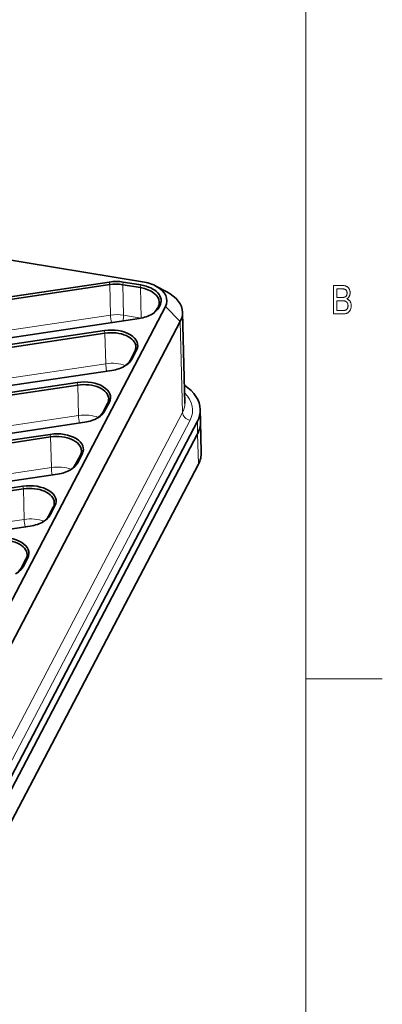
# Model space of a CAD drawing. Extents: x 5 to 415, y 5 to 296.
# Tile 35 of 50: x 391 to 415, y 49 to 113. Entities that reach past the tile are written whole.
import ezdxf

# ---------------------------------------------------------------- set-up
doc = ezdxf.new("R2010")
doc.units = 0

msp = doc.modelspace()

# ---------------------------------------------------------------- linework, layer by layer
at = {"color": 7, "lineweight": 13}
for p, q in [((410, 291), (410, 10)), ((369.918518, 90.123268), (397.265167, 94.204796)), ((396.956177, 91.041382), (369.972534, 87.014038)), ((410, 10), (410, 88)), ((368.210693, 83.633774), (395.182068, 87.659286)), ((385.476318, 56.410969), (401.967865, 87.849228)), ((385.963928, 55.926826), (402.455444, 87.365082)), ((363.219116, 79.771469), (393.407898, 84.277191)), ((391.633789, 80.895103), (362.513702, 76.548889))]:
    msp.add_line(p, q, dxfattribs=at)
at = {"color": 7, "lineweight": 35}
for p, q in [((307.240936, 111.563499), (399.360779, 96.380402)), ((397.185669, 96.363609), (369.83902, 92.282082)), ((397.215881, 96.191391), (369.869232, 92.109863)), ((400.845276, 94.757034), (384.35376, 63.318771)), ((370.742554, 89.74958), (399.131134, 93.986618)), ((401.820465, 93.788742), (385.328949, 62.350487)), ((396.876709, 93.200195), (369.893066, 89.172844)), ((396.906891, 93.027977), (369.923248, 89.000626)), ((370.524292, 86.599701), (397.356995, 90.604523)), ((395.102539, 89.8181), (368.131165, 85.792587)), ((395.132751, 89.645882), (368.161377, 85.620369)), ((386.441467, 55.848129), (402.932983, 87.286377)), ((368.353119, 83.158356), (395.582855, 87.222427)), ((393.32843, 86.436005), (363.139618, 81.930283)), ((393.358612, 86.263794), (363.1698, 81.758072)), ((386.461609, 55.03727), (402.953125, 86.475517)), ((386.461609, 55.037254), (402.953125, 86.475502)), ((403.002411, 84.488922), (386.510895, 53.050659)), ((363.561157, 79.325844), (393.808716, 83.840332)), ((391.55426, 83.053909), (362.434204, 78.707703)), ((391.584473, 82.881699), (362.464417, 78.535492)), ((363, 76.124786), (392.034576, 80.458244))]:
    msp.add_line(p, q, dxfattribs=at)
at = {"color": 7, "lineweight": 13, "ltscale": 0.004371}
for p, q in [((397.185669, 96.363609), (397.215881, 96.191391)), ((396.876709, 93.200195), (396.906891, 93.027977)), ((395.102539, 89.8181), (395.132751, 89.645882)), ((393.32843, 86.436005), (393.358612, 86.263794)), ((391.55426, 83.053909), (391.584473, 82.881699))]:
    msp.add_line(p, q, dxfattribs=at)
at = {"color": 7, "lineweight": 13, "ltscale": 0.004381}
for p, q in [((398.103638, 96.357948), (398.069183, 96.186127)), ((399.249878, 96.169022), (399.215454, 95.997208))]:
    msp.add_line(p, q, dxfattribs=at)
at = {"color": 7, "lineweight": 35, "ltscale": 0.029043}
for p, q in [((399.249908, 96.169022), (398.103638, 96.357948)), ((399.215454, 95.997208), (398.069183, 96.186127))]:
    msp.add_line(p, q, dxfattribs=at)
at = {"color": 7, "lineweight": 13, "ltscale": 0.04968}
for p, q in [((397.265167, 94.204796), (397.215881, 96.191391)), ((398.118469, 94.199532), (398.069183, 96.186127)), ((399.264771, 94.010605), (399.215454, 95.997208)), ((396.956177, 91.041382), (396.906891, 93.027977)), ((395.182068, 87.659286), (395.132751, 89.645882)), ((393.407898, 84.277191), (393.358612, 86.263794)), ((403.00238, 84.488892), (402.953094, 86.475487)), ((391.633789, 80.895103), (391.584473, 82.881699))]:
    msp.add_line(p, q, dxfattribs=at)
at = {"color": 7, "lineweight": 35, "ltscale": 0.019864}
msp.add_line((400.23056, 96.099503), (400.932678, 95.727554), dxfattribs=at)
at = {"color": 7, "lineweight": 35, "ltscale": 0.002899}
for p, q in [((400.316376, 94.631691), (400.370239, 94.73439)), ((400.433258, 94.713371), (400.487122, 94.816071))]:
    msp.add_line(p, q, dxfattribs=at)
at = {"color": 7, "lineweight": 13, "ltscale": 0.003565}
for p, q in [((400.433258, 94.713371), (400.316376, 94.631691)), ((400.487122, 94.816071), (400.370239, 94.73439)), ((398.965088, 91.914566), (398.848206, 91.832886)), ((398.659119, 91.331276), (398.542236, 91.249596)), ((396.884979, 87.949188), (396.768097, 87.867508)), ((395.416809, 85.150383), (395.299927, 85.068703)), ((395.11084, 84.567093), (394.993958, 84.485413)), ((393.3367, 81.184998), (393.219818, 81.103317)), ((391.86853, 78.3862), (391.751648, 78.30452)), ((391.562561, 77.802902), (391.445679, 77.72123))]:
    msp.add_line(p, q, dxfattribs=at)
at = {"color": 7, "lineweight": 13, "ltscale": 0.034357}
msp.add_line((401.820465, 93.788727), (400.845276, 94.757027), dxfattribs=at)
at = {"color": 7, "lineweight": 35, "ltscale": 0.148534}
msp.add_line((402.112946, 88.441818), (401.965546, 94.381332), dxfattribs=at)
at = {"color": 7, "lineweight": 13, "ltscale": 0.029044}
msp.add_line((398.118469, 94.199532), (399.264771, 94.010605), dxfattribs=at)
at = {"color": 7, "lineweight": 13, "ltscale": 0.148534}
msp.add_line((401.967834, 87.849213), (401.820465, 93.788727), dxfattribs=at)
at = {"color": 7, "lineweight": 35, "ltscale": 0.016467}
for p, q in [((398.542236, 91.249596), (398.848206, 91.832886)), ((398.659119, 91.331276), (398.965088, 91.914566)), ((396.768097, 87.867508), (397.074097, 88.450798)), ((396.884979, 87.949188), (397.190948, 88.532471)), ((394.993958, 84.485413), (395.299927, 85.068703)), ((395.11084, 84.567093), (395.416809, 85.150383)), ((393.219818, 81.103317), (393.525818, 81.686615)), ((393.3367, 81.184998), (393.64267, 81.768288)), ((391.445679, 77.72123), (391.751648, 78.30452)), ((391.562561, 77.802902), (391.86853, 78.3862))]:
    msp.add_line(p, q, dxfattribs=at)
at = {"color": 7, "lineweight": 13, "ltscale": 0.003564}
for p, q in [((397.190948, 88.532471), (397.074097, 88.450798)), ((393.64267, 81.768288), (393.525818, 81.686615))]:
    msp.add_line(p, q, dxfattribs=at)
at = {"color": 7, "lineweight": 35, "ltscale": 0.020278}
msp.add_line((403.142822, 87.250366), (403.122681, 88.061226), dxfattribs=at)
at = {"color": 7, "lineweight": 13, "ltscale": 0.020278}
msp.add_line((402.953094, 86.475487), (402.932983, 87.286346), dxfattribs=at)
at = {"color": 7, "lineweight": 35, "ltscale": 0.04968}
msp.add_line((403.192108, 85.263771), (403.142822, 87.250366), dxfattribs=at)
at = {"color": 7, "lineweight": 13, "ltscale": 0.125}
msp.add_line((415, 70.5), (410, 70.5), dxfattribs=at)
at = {"color": 7, "lineweight": 13}
for points in [[(411.823303, 94.28289), (411.823303, 96.134888), (412.393066, 96.134888), (412.426941, 96.134354), (412.459412, 96.132744), (412.490417, 96.130058), (412.519989, 96.126297), (412.548126, 96.121468), (412.574829, 96.115562), (412.600067, 96.108582), (412.623871, 96.100525), (412.646271, 96.0914), (412.667206, 96.0812), (412.687042, 96.069862), (412.706146, 96.057327), (412.724518, 96.043587), (412.742188, 96.028648), (412.759094, 96.012505), (412.775269, 95.995171), (412.790741, 95.976631), (412.80545, 95.956894), (412.819427, 95.935951), (412.832672, 95.913811), (412.84494, 95.890831), (412.855865, 95.867371), (412.86554, 95.843437), (412.873932, 95.819016), (412.881012, 95.794113), (412.88681, 95.768738), (412.891327, 95.742874), (412.894531, 95.716537), (412.896454, 95.689713), (412.897125, 95.662415), (412.896545, 95.637146), (412.894897, 95.612389), (412.89212, 95.588135), (412.888214, 95.564384), (412.883209, 95.541138), (412.877106, 95.518402), (412.869873, 95.496162), (412.861542, 95.474434), (412.852081, 95.453217), (412.841522, 95.432495), (412.829956, 95.41243), (412.817474, 95.393181), (412.804077, 95.374733), (412.789795, 95.357101), (412.774567, 95.340271), (412.758453, 95.324257), (412.741425, 95.309044), (412.72348, 95.29464), (412.70462, 95.281052), (412.684875, 95.268265), (412.710846, 95.257988), (412.735687, 95.246361), (412.759399, 95.233383), (412.782013, 95.219048), (412.803467, 95.203362), (412.823822, 95.186325), (412.843048, 95.167938), (412.861145, 95.148201), (412.878113, 95.127113), (412.893951, 95.104668), (412.908478, 95.081009), (412.921478, 95.056282), (412.932922, 95.030479), (412.942871, 95.003601), (412.951263, 94.975655), (412.95816, 94.946632), (412.963501, 94.916534), (412.967316, 94.885361), (412.969604, 94.853111), (412.970398, 94.819794), (412.969696, 94.786598), (412.967621, 94.754227), (412.964172, 94.722679), (412.959381, 94.691948), (412.953186, 94.662041), (412.945587, 94.63295), (412.936646, 94.604683), (412.926331, 94.57724), (412.914612, 94.550613), (412.90152, 94.524811), (412.887299, 94.500114), (412.872162, 94.476807), (412.856079, 94.454887), (412.839081, 94.434357), (412.821167, 94.415222), (412.802307, 94.397469), (412.782562, 94.381111), (412.761871, 94.366142), (412.740265, 94.352562), (412.717712, 94.34037), (412.693878, 94.329453), (412.668304, 94.319679), (412.641022, 94.311058), (412.612, 94.303581), (412.581299, 94.297264), (412.548859, 94.292084), (412.514679, 94.288063), (412.478821, 94.285187), (412.441223, 94.283463), (412.401886, 94.28289)], [(412.02417, 95.356697), (412.352631, 95.356697), (412.377655, 95.356873), (412.401184, 95.357407), (412.423248, 95.358292), (412.443787, 95.359528), (412.46286, 95.361115), (412.480438, 95.36306), (412.496521, 95.365364), (412.511108, 95.368019), (412.5242, 95.371025), (412.535797, 95.374382), (412.551117, 95.380051), (412.565704, 95.386436), (412.579559, 95.393539), (412.592712, 95.401367), (412.605133, 95.409912), (412.616821, 95.419182), (412.627808, 95.429169), (412.638092, 95.439873), (412.647644, 95.451302), (412.656464, 95.463448), (412.66449, 95.476402), (412.671692, 95.49025), (412.67804, 95.505005), (412.683533, 95.520645), (412.688202, 95.537193), (412.692017, 95.554634), (412.694977, 95.572968), (412.697083, 95.592201), (412.698364, 95.612335), (412.698761, 95.633362), (412.698395, 95.652985), (412.697235, 95.671944), (412.695313, 95.690224), (412.692596, 95.707848), (412.689148, 95.724792), (412.684906, 95.741066), (412.679901, 95.756676), (412.674103, 95.771614), (412.667572, 95.785881), (412.660248, 95.799484), (412.652283, 95.81234), (412.643829, 95.824371), (412.634857, 95.835579), (412.625366, 95.84597), (412.615387, 95.855545), (412.604919, 95.864288), (412.593933, 95.872215), (412.582428, 95.879326), (412.570435, 95.885612), (412.557922, 95.891075), (412.544128, 95.895874), (412.52832, 95.900169), (412.510498, 95.903961), (412.490601, 95.907242), (412.468689, 95.910019), (412.444763, 95.9123), (412.418762, 95.914063), (412.390747, 95.915329), (412.360718, 95.916084), (412.328613, 95.916336), (412.02417, 95.916336)], [(412.02417, 94.501442), (412.401886, 94.501442), (412.42627, 94.501671), (412.44931, 94.50235), (412.471039, 94.503487), (412.491455, 94.505081), (412.510529, 94.507126), (412.52832, 94.509628), (412.5448, 94.512581), (412.559967, 94.515991), (412.573822, 94.519859), (412.586334, 94.524178), (412.603119, 94.531174), (412.619049, 94.539009), (412.634186, 94.547699), (412.648499, 94.557228), (412.661987, 94.567604), (412.674652, 94.578835), (412.686493, 94.590904), (412.69751, 94.603821), (412.707703, 94.617584), (412.717102, 94.632195), (412.725616, 94.647614), (412.733246, 94.663803), (412.73996, 94.680763), (412.745789, 94.698494), (412.750732, 94.716995), (412.754761, 94.736267), (412.757904, 94.75631), (412.760132, 94.777122), (412.761505, 94.798706), (412.761932, 94.82106), (412.761505, 94.841705), (412.760223, 94.86171), (412.758087, 94.881073), (412.755066, 94.899788), (412.75119, 94.917854), (412.74649, 94.935287), (412.740906, 94.952065), (412.734436, 94.968208), (412.727142, 94.983704), (412.718994, 94.99855), (412.710114, 95.012688), (412.700623, 95.026039), (412.690552, 95.038612), (412.679871, 95.0504), (412.66861, 95.061401), (412.656769, 95.071617), (412.644318, 95.081055), (412.631256, 95.089714), (412.617615, 95.09758), (412.603394, 95.104668), (412.588043, 95.111031), (412.571014, 95.116722), (412.552368, 95.121742), (412.532043, 95.126091), (412.510071, 95.129776), (412.48645, 95.13279), (412.461151, 95.135132), (412.434204, 95.136803), (412.405609, 95.13781), (412.375366, 95.138145), (412.02417, 95.138145)]]:
    msp.add_lwpolyline(points, close=True, dxfattribs=at)
at = {"color": 7, "lineweight": 35}
for centre, major_axis, start_param, end_param in [((397.578827, 95.357422), (1.774445, 0.044037), 1.25606903, 1.779667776), ((398.695251, 95.11145), (2.250488, 0.055847), 0.805591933, 1.256112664), ((397.581329, 95.256058), (1.649506, 0.040932), 1.25606903, 1.779667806), ((398.697754, 95.010094), (1.750641, 0.043442), 0.000046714, 1.256112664), ((398.695251, 95.11145), (1.87561, 0.046547), 5.968414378, 7.539297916), ((398.695251, 95.11145), (2.250488, 0.055847), 5.968414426, 7.08877724), ((398.715363, 94.300591), (3.250183, 0.08065), 0.000046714, 0.805591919), ((398.697754, 95.010094), (1.750641, 0.043442), 5.968414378, 6.283232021), ((398.740509, 94.891449), (1.649506, 0.040932), 5.516440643, 5.968435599), ((398.738007, 94.992805), (1.774445, 0.044037), 5.477582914, 5.968435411), ((398.715363, 94.300591), (3.250183, 0.08065), 5.968414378, 6.283232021), ((398.738007, 94.992805), (1.774445, 0.044037), 4.92126046, 5.477582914), ((397.269836, 92.194), (1.774445, 0.044037), 5.968435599, 8.062853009), ((397.272339, 92.092644), (1.649506, 0.040932), 0.000042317, 1.779667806), ((397.272339, 92.092644), (1.649506, 0.040932), 5.968435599, 6.283227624), ((396.96637, 91.509354), (1.649506, 0.040932), 5.516440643, 5.968435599), ((396.963867, 91.61071), (1.774445, 0.044037), 5.477582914, 5.968435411), ((396.963867, 91.61071), (1.774445, 0.044037), 4.92126046, 5.477582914), ((395.495697, 88.811905), (1.774445, 0.044037), 5.968435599, 8.062853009), ((395.498199, 88.710556), (1.649506, 0.040932), 0.000042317, 1.779667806), ((398.872833, 87.955643), (4.249878, 0.105461), 0.000046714, 0.699961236), ((395.498199, 88.710556), (1.649506, 0.040932), 5.968435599, 6.283227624), ((395.189728, 88.228622), (1.774445, 0.044037), 5.477582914, 5.968435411), ((398.872833, 87.955643), (4.249878, 0.105461), 5.968425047, 6.283232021), ((395.189728, 88.228622), (1.774445, 0.044037), 4.92126046, 5.477582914), ((395.19223, 88.127258), (1.649506, 0.040932), 5.516440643, 5.968435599), ((398.892944, 87.144791), (4.249878, 0.105461), 5.968414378, 6.283232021), ((398.892944, 87.144791), (4.249878, 0.105461), 5.968425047, 6.283232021), ((393.721558, 85.429817), (1.774445, 0.044037), 5.968435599, 8.062853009), ((393.72406, 85.328461), (1.649506, 0.040932), 0.000042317, 1.779667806), ((393.72406, 85.328461), (1.649506, 0.040932), 5.968435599, 6.283227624), ((398.942261, 85.158195), (4.249878, 0.105461), 5.968414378, 6.283232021), ((393.415588, 84.846527), (1.774445, 0.044037), 4.92126046, 5.477582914), ((393.418091, 84.745171), (1.649506, 0.040932), 5.516440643, 5.968435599), ((393.415588, 84.846527), (1.774445, 0.044037), 5.477582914, 5.968435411), ((391.947418, 82.047722), (1.774445, 0.044037), 5.968435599, 8.062853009), ((391.949921, 81.946365), (1.649506, 0.040932), 0.000042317, 1.779667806), ((391.949921, 81.946365), (1.649506, 0.040932), 5.968435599, 6.283227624), ((391.643951, 81.363075), (1.649506, 0.040932), 5.516440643, 5.968435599), ((391.641449, 81.464432), (1.774445, 0.044037), 5.477582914, 5.968435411), ((391.641449, 81.464432), (1.774445, 0.044037), 4.92126046, 5.477582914), ((390.173279, 78.665634), (1.774445, 0.044037), 5.968435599, 8.062853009), ((390.175781, 78.56427), (1.649506, 0.040932), 0.000042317, 1.779667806), ((390.175781, 78.56427), (1.649506, 0.040932), 5.968435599, 6.283227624), ((389.869812, 77.98098), (1.649506, 0.040932), 5.516440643, 5.968435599), ((389.86731, 78.082336), (1.774445, 0.044037), 5.477582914, 5.968435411)]:
    msp.add_ellipse(centre, major_axis=major_axis, ratio=0.5849, start_param=start_param, end_param=end_param, dxfattribs=at)
at = {"color": 7, "lineweight": 13}
for centre, major_axis, ratio, start_param, end_param in [((397.630615, 93.269463), (1.649506, 0.040932), 0.5849, 1.25606903, 1.779667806), ((397.375916, 93.921364), (-0.073822, 0.494522), 0.168188, 0.935579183, 1.9704744), ((397.970642, 93.917694), (0.081299, 0.493347), 0.251083, 4.575333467, 5.361222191), ((397.321655, 90.106049), (1.649506, 0.040932), 0.5849, 0.961606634, 1.779667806), ((397.066956, 90.75795), (0.073822, -0.494522), 0.168188, 4.077171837, 5.112067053), ((398.872833, 87.955643), (3.750031, 0.093056), 0.5849, 5.968414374, 6.805402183), ((398.862762, 88.361076), (3.250183, 0.08065), 0.5849, 5.968414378, 6.283232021), ((395.292786, 87.375854), (-0.073822, 0.494522), 0.168188, 0.935579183, 1.970474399), ((395.547516, 86.723953), (1.649506, 0.040932), 0.5849, 0.961606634, 1.779667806), ((402.445374, 87.770493), (0.44278, -0.232285), 0.771254, 3.547128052, 5.117924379), ((393.773376, 83.341866), (1.649506, 0.040932), 0.5849, 0.961606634, 1.779667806), ((393.518677, 83.993759), (-0.073822, 0.494522), 0.168188, 0.935579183, 1.970474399), ((391.744507, 80.611664), (0.073822, -0.494522), 0.168188, 4.077171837, 5.112067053), ((391.999237, 79.95977), (1.649506, 0.040932), 0.5849, 0.961606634, 1.779667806)]:
    msp.add_ellipse(centre, major_axis=major_axis, ratio=ratio, start_param=start_param, end_param=end_param, dxfattribs=at)

doc.saveas('drawing.dxf')
